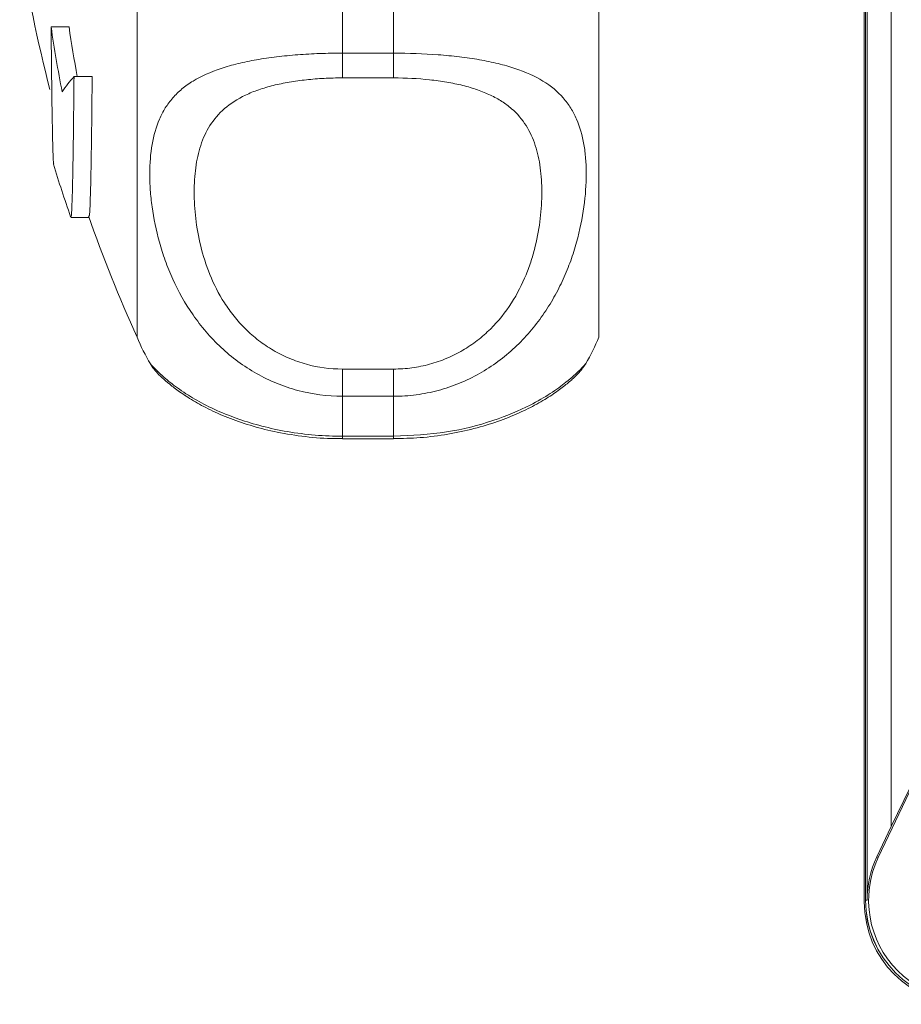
# Model space of a CAD drawing. Header units: millimetres. Extents: x 96 to 854, y -4 to 851.
# Tile 1 of 24: x 97 to 149, y -2 to 56. Entities that reach past the tile are written whole.
import ezdxf

# ---------------------------------------------------------------- set-up
doc = ezdxf.new("R2010")
doc.units = ezdxf.units.MM

msp = doc.modelspace()

# ---------------------------------------------------------------- linework, layer by layer
at = {"color": 7, "linetype": 'Continuous', "lineweight": 15}
for p, q in [((146.848, 4.522), (146.848, 182.522)), ((146.85, 182.522), (146.85, 4.522)), ((146.935, 4.522), (146.935, 182.522)), ((148.348, 8.831), (148.348, 178.214)), ((104.261, 37.435), (104.261, 111.435)), ((131.261, 37.435), (131.261, 111.435)), ((146.761, 53.077), (146.761, 95.793)), ((116.261, 59.759), (116.261, 54.03)), ((119.261, 54.03), (119.261, 59.759)), ((99.237, 55.559), (100.282, 55.559)), ((116.261, 54.03), (119.261, 54.03)), ((116.261, 54.03), (116.261, 52.583)), ((119.261, 54.03), (119.261, 52.583)), ((100.576, 52.663), (101.638, 52.663)), ((119.261, 52.583), (116.261, 52.583)), ((146.771, 52.872), (146.771, 4.435)), ((100.396, 44.429), (101.456, 44.429)), ((105.056, 35.876), (105.061, 35.87)), ((116.261, 35.568), (116.261, 33.977)), ((116.261, 35.568), (119.261, 35.568)), ((119.261, 35.568), (119.261, 33.977)), ((116.261, 33.977), (116.261, 31.646)), ((119.261, 33.977), (116.261, 33.977)), ((119.261, 31.646), (119.261, 33.977)), ((116.261, 31.646), (119.261, 31.646)), ((116.261, 31.499), (119.261, 31.499)), ((147.585, 7.021), (153.348, 19.16)), ((153.348, 19.16), (148.348, 8.831)), ((148.348, 8.831), (147.507, 7.058)), ((147.585, 7.021), (147.507, 7.058)), ((146.935, 4.522), (146.85, 4.522))]:
    msp.add_line(p, q, dxfattribs=at)
at = {"color": 8, "linetype": 'Continuous', "lineweight": 15}
for p, q in [((116.261, 31.646), (116.261, 31.499)), ((119.261, 31.646), (119.261, 31.499))]:
    msp.add_line(p, q, dxfattribs=at)
at = {"color": 7, "linetype": 'Continuous', "lineweight": 15}
for centre, radius, start, end in [((186.303, 74.435), 90, 188.94902, 194.49577), ((177.727, 66.958), 79.314, 188.26317, 191.04189), ((177.82, 66.957), 78.371, 188.36208, 190.50893), ((106.269, 47.528), 7.666, 137.95247, 146.42751), ((186.303, 74.435), 91, 197.19308, 199.22367), ((186.303, 74.435), 90, 199.41322, 204.27465), ((116.261, 42.435), 13, 202.61986, 210.34911), ((119.261, 42.435), 13, 329.74423, 337.38014), ((152.848, 4.522), 5.913, 154.60633, 180), ((152.848, 4.522), 5.825, 154.60633, 295.39367), ((152.761, 4.435), 5.99, 180, 270), ((152.848, 4.522), 6, 180, 270), ((152.848, 4.522), 5.998, 180, 270)]:
    msp.add_arc(centre, radius, start, end, dxfattribs=at)
msp.add_ellipse((148.761, 53.077), major_axis=(0, 2.001), ratio=0.999391, start_param=1.570796, end_param=1.673195, dxfattribs=at)
for points, knots in [([(99.237, 55.559), (99.246, 54.541), (99.265, 52.474), (99.299, 50.14), (99.335, 48.475), (99.368, 47.585), (99.389, 47.555), (99.396, 47.544)], [0, 0, 0, 0, 0.2163855, 0.4390459, 0.655438, 0.8781052, 1, 1, 1, 1]), ([(116.261, 33.977), (115.375, 33.977), (114.51, 34.093), (113.239, 34.431), (112.82, 34.573), (112.014, 34.904), (111.624, 35.093), (110.871, 35.519), (110.505, 35.756), (109.811, 36.268), (109.483, 36.542), (108.552, 37.411), (108, 38.061), (107.064, 39.408), (106.673, 40.11), (106.184, 41.189), (106.038, 41.552), (105.78, 42.27), (105.667, 42.627), (105.372, 43.684), (105.233, 44.374), (105.094, 45.38), (105.059, 45.71), (105.013, 46.358), (105.002, 46.675), (105.003, 47.591), (105.047, 48.161), (105.231, 49.223), (105.37, 49.716), (105.669, 50.402), (105.783, 50.621), (106.042, 51.033), (106.187, 51.228), (106.511, 51.598), (106.69, 51.772), (107.085, 52.101), (107.304, 52.256), (108.011, 52.688), (108.552, 52.931), (109.484, 53.242), (109.817, 53.336), (110.509, 53.505), (110.869, 53.579), (111.621, 53.71), (112.014, 53.767), (112.825, 53.865), (113.238, 53.904), (114.078, 53.967), (114.505, 53.991), (115.375, 54.022), (115.818, 54.03), (116.261, 54.03)], [0, 0, 0, 0, 0.0625, 0.0625, 0.09375, 0.09375, 0.125, 0.125, 0.15625, 0.15625, 0.1875, 0.1875, 0.25, 0.25, 0.3125, 0.3125, 0.34375, 0.34375, 0.375, 0.375, 0.4375, 0.4375, 0.46875, 0.46875, 0.5, 0.5, 0.5625, 0.5625, 0.625, 0.625, 0.65625, 0.65625, 0.6875, 0.6875, 0.71875, 0.71875, 0.75, 0.75, 0.8125, 0.8125, 0.84375, 0.84375, 0.875, 0.875, 0.90625, 0.90625, 0.9375, 0.9375, 0.96875, 0.96875, 1, 1, 1, 1]), ([(119.261, 54.03), (120.146, 54.03), (121.012, 53.999), (122.282, 53.904), (122.701, 53.864), (123.507, 53.767), (123.897, 53.711), (124.65, 53.579), (125.016, 53.504), (125.711, 53.335), (126.039, 53.241), (126.969, 52.931), (127.522, 52.682), (128.458, 52.109), (128.848, 51.783), (129.337, 51.225), (129.484, 51.027), (129.742, 50.614), (129.854, 50.399), (130.149, 49.722), (130.289, 49.232), (130.428, 48.431), (130.462, 48.153), (130.508, 47.574), (130.519, 47.275), (130.519, 46.359), (130.474, 45.719), (130.291, 44.387), (130.152, 43.694), (129.853, 42.621), (129.738, 42.26), (129.479, 41.541), (129.334, 41.182), (129.011, 40.469), (128.832, 40.114), (128.436, 39.411), (128.217, 39.062), (127.51, 38.046), (126.969, 37.411), (126.037, 36.54), (125.704, 36.263), (125.013, 35.754), (124.652, 35.52), (123.9, 35.095), (123.508, 34.904), (122.697, 34.571), (122.284, 34.432), (121.443, 34.208), (121.016, 34.122), (120.146, 34.007), (119.703, 33.977), (119.261, 33.977)], [0, 0, 0, 0, 0.0625, 0.0625, 0.09375, 0.09375, 0.125, 0.125, 0.15625, 0.15625, 0.1875, 0.1875, 0.25, 0.25, 0.3125, 0.3125, 0.34375, 0.34375, 0.375, 0.375, 0.4375, 0.4375, 0.46875, 0.46875, 0.5, 0.5, 0.5625, 0.5625, 0.625, 0.625, 0.65625, 0.65625, 0.6875, 0.6875, 0.71875, 0.71875, 0.75, 0.75, 0.8125, 0.8125, 0.84375, 0.84375, 0.875, 0.875, 0.90625, 0.90625, 0.9375, 0.9375, 0.96875, 0.96875, 1, 1, 1, 1]), ([(100.39, 44.478), (100.403, 44.489), (100.431, 44.512), (100.472, 45.581), (100.513, 47.453), (100.548, 49.853), (100.568, 51.823), (100.576, 52.663)], [0, 0, 0, 0, 0.189108, 0.407367, 0.619476, 0.837736, 1, 1, 1, 1]), ([(101.638, 52.663), (101.627, 51.577), (101.605, 49.375), (101.565, 46.945), (101.523, 45.276), (101.486, 44.455), (101.464, 44.513), (101.456, 44.532)], [0, 0, 0, 0, 0.2190679, 0.4444886, 0.6635622, 0.8889888, 1, 1, 1, 1]), ([(116.261, 52.583), (115.902, 52.583), (115.543, 52.574), (114.841, 52.537), (114.496, 52.51), (113.818, 52.438), (113.485, 52.392), (112.834, 52.281), (112.523, 52.216), (111.927, 52.068), (111.643, 51.984), (111.1, 51.796), (110.843, 51.691), (110.13, 51.352), (109.724, 51.09), (109.028, 50.489), (108.748, 50.158), (108.407, 49.619), (108.306, 49.433), (108.127, 49.044), (108.049, 48.842), (107.846, 48.221), (107.753, 47.787), (107.63, 46.879), (107.601, 46.404), (107.6, 45.414), (107.63, 44.897), (107.753, 43.843), (107.847, 43.305), (108.114, 42.21), (108.288, 41.653), (108.747, 40.527), (109.027, 39.973), (109.541, 39.172), (109.729, 38.909), (110.14, 38.397), (110.364, 38.147), (110.841, 37.676), (111.095, 37.453), (111.637, 37.035), (111.926, 36.84), (112.525, 36.489), (112.835, 36.333), (113.48, 36.061), (113.817, 35.944), (114.843, 35.663), (115.543, 35.568), (116.261, 35.568)], [0, 0, 0, 0, 0.03125, 0.03125, 0.0625, 0.0625, 0.09375, 0.09375, 0.125, 0.125, 0.15625, 0.15625, 0.1875, 0.1875, 0.25, 0.25, 0.3125, 0.3125, 0.34375, 0.34375, 0.375, 0.375, 0.4375, 0.4375, 0.5, 0.5, 0.5625, 0.5625, 0.625, 0.625, 0.6875, 0.6875, 0.75, 0.75, 0.78125, 0.78125, 0.8125, 0.8125, 0.84375, 0.84375, 0.875, 0.875, 0.90625, 0.90625, 0.9375, 0.9375, 1, 1, 1, 1]), ([(119.261, 35.568), (119.619, 35.568), (119.978, 35.593), (120.681, 35.688), (121.026, 35.758), (121.703, 35.944), (122.036, 36.059), (122.687, 36.333), (122.998, 36.49), (123.594, 36.839), (123.878, 37.031), (124.421, 37.449), (124.678, 37.674), (125.391, 38.378), (125.798, 38.889), (126.493, 39.97), (126.773, 40.525), (127.114, 41.36), (127.215, 41.639), (127.394, 42.198), (127.472, 42.479), (127.675, 43.307), (127.768, 43.846), (127.891, 44.895), (127.921, 45.406), (127.921, 46.396), (127.891, 46.878), (127.768, 47.79), (127.674, 48.223), (127.407, 49.043), (127.234, 49.43), (126.774, 50.157), (126.495, 50.487), (125.98, 50.933), (125.793, 51.074), (125.381, 51.339), (125.157, 51.463), (124.68, 51.69), (124.426, 51.794), (123.885, 51.982), (123.596, 52.068), (122.997, 52.217), (122.686, 52.281), (122.041, 52.392), (121.705, 52.438), (120.678, 52.547), (119.978, 52.583), (119.261, 52.583)], [0, 0, 0, 0, 0.03125, 0.03125, 0.0625, 0.0625, 0.09375, 0.09375, 0.125, 0.125, 0.15625, 0.15625, 0.1875, 0.1875, 0.25, 0.25, 0.3125, 0.3125, 0.34375, 0.34375, 0.375, 0.375, 0.4375, 0.4375, 0.5, 0.5, 0.5625, 0.5625, 0.625, 0.625, 0.6875, 0.6875, 0.75, 0.75, 0.78125, 0.78125, 0.8125, 0.8125, 0.84375, 0.84375, 0.875, 0.875, 0.90625, 0.90625, 0.9375, 0.9375, 1, 1, 1, 1]), ([(105.047, 35.862), (105.058, 35.843), (105.119, 35.73), (105.231, 35.589), (105.377, 35.405), (105.537, 35.239), (105.774, 35.01), (106.11, 34.719), (106.72, 34.244), (107.512, 33.726), (108.507, 33.185), (109.68, 32.67), (110.999, 32.223), (112.473, 31.851), (114.089, 31.604), (115.391, 31.487), (116.115, 31.509), (116.261, 31.513)], [0, 0, 0, 0, 0.003964, 0.022867, 0.044854, 0.08257, 0.144719, 0.250515, 0.344399, 0.441724, 0.536002, 0.626097, 0.713671, 0.797202, 0.887525, 0.977278, 1, 1, 1, 1]), ([(119.262, 31.505), (119.78, 31.515), (120.859, 31.535), (122.451, 31.744), (123.982, 32.07), (125.378, 32.499), (126.614, 32.996), (127.67, 33.529), (128.556, 34.075), (129.22, 34.559), (129.772, 35.022), (130.077, 35.338), (130.214, 35.496), (130.353, 35.671), (130.442, 35.811), (130.488, 35.883)], [0, 0, 0, 0, 0.078896, 0.164454, 0.250076, 0.336261, 0.424396, 0.515063, 0.608916, 0.708398, 0.810549, 0.939506, 0.971493, 0.985303, 1, 1, 1, 1])]:
    msp.add_open_spline(points, degree=3, knots=knots, dxfattribs=at)
at = {"color": 8, "linetype": 'Continuous', "lineweight": 15}
for points, knots in [([(105.061, 35.87), (105.062, 35.864), (105.066, 35.845), (105.487, 35.388), (106.247, 34.731), (107.416, 33.895), (109.343, 32.881), (112.24, 31.985), (114.643, 31.666), (116.004, 31.649), (116.261, 31.646)], [0, 0, 0, 0, 0.077529, 0.24176, 0.349305, 0.459394, 0.642652, 0.799718, 0.962136, 1, 1, 1, 1]), ([(119.261, 31.646), (120.308, 31.696), (122.378, 31.795), (125.138, 32.517), (127.126, 33.361), (128.48, 34.155), (129.503, 34.906), (130.203, 35.559), (130.53, 35.931), (130.487, 35.898), (130.479, 35.891)], [0, 0, 0, 0, 0.151823, 0.300062, 0.446191, 0.55056, 0.658047, 0.807743, 0.963378, 1, 1, 1, 1])]:
    msp.add_open_spline(points, degree=3, knots=knots, dxfattribs=at)

doc.saveas('drawing.dxf')
